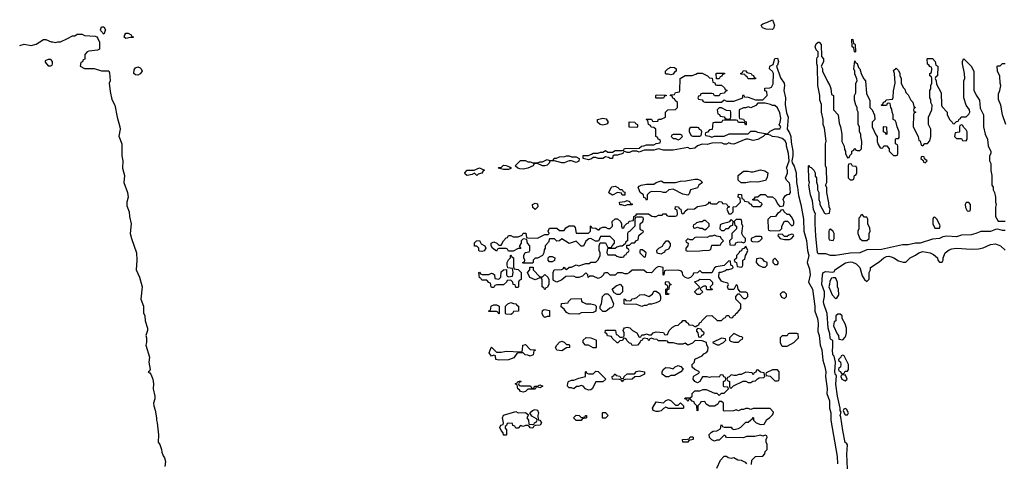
# Model space of a CAD drawing. Header units: inches. Extents: x 2769379 to 2883802, y 684208 to 828654.
# Tile 52 of 256: x 2810574 to 2818704, y 713355 to 717014. Entities that reach past the tile are written whole.
import ezdxf

# ---------------------------------------------------------------- set-up
doc = ezdxf.new("R2010")
doc.units = ezdxf.units.IN
doc.header["$MEASUREMENT"] = 0
doc.layers.add('C8711', color=7, linetype='Continuous')

msp = doc.modelspace()

# ---------------------------------------------------------------- linework, layer by layer
at = {"layer": 'C8711', "color": 2, "elevation": 2}
for points in [[(2816790, 716932.7), (2816736.6, 716936.6), (2816706.3, 716946.3), (2816697.2, 716970), (2816710, 716980.7), (2816750, 716992.4), (2816790, 717014), (2816805.7, 716970), (2816798.3, 716941.7)], [(2811270, 716895.3), (2811243.2, 716923.2), (2811241.2, 716930), (2811250, 716954), (2811270, 716956), (2811283.8, 716930)], [(2811450, 716858), (2811438, 716870), (2811442, 716890), (2811450, 716902), (2811470, 716902), (2811494, 716890), (2811498, 716878), (2811510, 716874), (2811510, 716868), (2811490, 716868)], [(2817470, 716746), (2817466, 716750), (2817462, 716782), (2817448, 716790), (2817446, 716854), (2817452, 716850), (2817458, 716818), (2817470, 716814), (2817472.7, 716807.3), (2817474, 716750)], [(2810830, 716686), (2810810, 716686), (2810784.7, 716675.3), (2810783.6, 716663.6), (2810810, 716634), (2810830, 716634), (2810842, 716638), (2810846, 716650), (2810846, 716670)], [(2811550, 716555.3), (2811530, 716559), (2811515.3, 716570), (2811520.2, 716599.8), (2811530, 716618), (2811550, 716624.7), (2811570, 716618), (2811578, 716610), (2811584.7, 716590), (2811570, 716568.7)], [(2815950, 716558), (2815930, 716566), (2815910, 716566), (2815906, 716570), (2815906, 716590), (2815926, 716610), (2815950, 716622), (2815979.6, 716619.6), (2815994, 716610), (2815994, 716590), (2815979.6, 716580.4), (2815970, 716566)], [(2816350, 716526), (2816327.3, 716527.3), (2816326, 716570), (2816330, 716574), (2816392.7, 716572.7), (2816392.7, 716567.3), (2816378, 716562), (2816372.7, 716547.3), (2816358, 716542)], [(2816590, 716526), (2816582, 716542), (2816566, 716550), (2816562, 716562), (2816530, 716566), (2816526, 716570), (2816542, 716578), (2816550, 716594), (2816570, 716592), (2816578, 716578), (2816614, 716570), (2816618, 716558), (2816632.7, 716552.7), (2816638, 716538), (2816650, 716534), (2816650, 716526)], [(2815830, 716366), (2815826, 716370), (2815826, 716390), (2815830, 716394), (2815912.7, 716392.7), (2815912.7, 716387.3), (2815898, 716382), (2815890, 716366)], [(2816730, 716326), (2816670, 716326), (2816652.7, 716307.3), (2816610, 716286), (2816590, 716295.3), (2816570, 716286), (2816550, 716286), (2816514, 716270), (2816514, 716210), (2816518, 716198), (2816550, 716194), (2816558, 716178), (2816572.7, 716172.7), (2816572.7, 716147.3), (2816567.3, 716147.3), (2816562, 716162), (2816550, 716166), (2816510, 716166), (2816502, 716182), (2816490, 716186), (2816390, 716186), (2816378, 716182), (2816370, 716166), (2816310, 716166), (2816298, 716162), (2816292.7, 716107.3), (2816270, 716106), (2816252.7, 716087.3), (2816238, 716082), (2816234, 716070), (2816238, 716058), (2816270, 716054), (2816290, 716044.7), (2816310, 716054), (2816390, 716054), (2816432.7, 716072.7), (2816590, 716074), (2816610, 716094), (2816650, 716094), (2816665.4, 716085.4), (2816750, 716074), (2816770, 716094), (2816810, 716114), (2816850, 716114), (2816856.4, 716123.6), (2816858, 716130), (2816846, 716150), (2816854.6, 716165.4), (2816859, 716201), (2816850, 716246), (2816830, 716286), (2816810, 716306), (2816790, 716306), (2816774.6, 716314.6)], [(2816370, 716286), (2816350, 716286), (2816334, 716270), (2816338, 716238), (2816352.7, 716232.7), (2816358, 716218), (2816390, 716214), (2816398, 716198), (2816430, 716194), (2816442, 716198), (2816446, 716210), (2816446, 716250), (2816442, 716262), (2816410, 716266)], [(2815390, 716144), (2815366, 716150), (2815346, 716170), (2815346, 716190), (2815390, 716201), (2815415.3, 716195.3), (2815432, 716170), (2815423.6, 716156.4), (2815410, 716148.7)], [(2815670, 716126), (2815607.3, 716127.3), (2815607.3, 716172.7), (2815654, 716170), (2815658, 716158), (2815674, 716150), (2815674, 716130)], [(2816170, 716126), (2816110, 716126), (2816102, 716110), (2816102, 716090), (2816118, 716058), (2816130, 716054), (2816190, 716054), (2816202, 716058), (2816206, 716090), (2816202, 716102), (2816187.3, 716107.3), (2816182, 716122)], [(2817730, 716066), (2817722, 716082), (2817706, 716090), (2817706, 716130), (2817710, 716134), (2817731.6, 716131.6), (2817734, 716070)], [(2818350, 716146), (2818338, 716142), (2818334, 716130), (2818334, 716090), (2818330, 716086), (2818298, 716082), (2818294, 716050), (2818310, 716034), (2818350, 716034), (2818358, 716018), (2818390, 716014), (2818398, 716030), (2818398, 716090), (2818390, 716106), (2818367.3, 716127.3), (2818362, 716142)], [(2816030, 716066), (2815970, 716066), (2815958, 716062), (2815954, 716050), (2815970, 716034), (2815990, 716034), (2816010, 716022), (2816026, 716030), (2816046, 716050), (2816042, 716062)], [(2815130, 715882), (2815170, 715882), (2815194, 715870), (2815190, 715848), (2815170, 715835.3), (2815130, 715849), (2815110, 715849), (2815070, 715834), (2815050, 715834), (2814990, 715849), (2814952.7, 715847.3), (2814944.7, 715830), (2814930, 715815.3), (2814910, 715808), (2814890, 715808), (2814850, 715828), (2814832.7, 715827.3), (2814818, 715822), (2814814, 715810), (2814770, 715788.7), (2814730, 715782), (2814703.1, 715783.1), (2814686, 715790), (2814666, 715810), (2814710, 715854), (2814750, 715852), (2814770, 715842), (2814790, 715842), (2814810, 715834), (2814850, 715834), (2814870, 715842), (2814890, 715842), (2814930, 715862), (2814950, 715854), (2814970, 715854), (2814982, 715858), (2814988.4, 715871.6), (2815007.3, 715872.7), (2815030, 715882), (2815074.6, 715885.4), (2815090, 715892), (2815111.1, 715891.1)], [(2818030, 715886), (2818018, 715882), (2818014, 715870), (2818034, 715854), (2818038, 715838), (2818050, 715834), (2818066, 715850), (2818046, 715866), (2818042, 715882)], [(2814350, 715728), (2814330, 715748), (2814310, 715738), (2814270, 715728.7), (2814256.4, 715736.4), (2814249.2, 715750), (2814270, 715772), (2814327.3, 715772.7), (2814370, 715792), (2814412.7, 715772.7), (2814398, 715762), (2814390, 715748.7), (2814361, 715739)], [(2814570, 715778), (2814526, 715790), (2814530, 715794), (2814550, 715794), (2814570, 715814), (2814591.6, 715811.6), (2814619.6, 715799.6), (2814632.7, 715792.7), (2814630, 715788), (2814610, 715778)], [(2816670, 715675.3), (2816610, 715678), (2816570, 715668), (2816530, 715668), (2816506, 715690), (2816506, 715730), (2816550, 715764.7), (2816590, 715766), (2816610, 715758), (2816630, 715758), (2816690, 715776), (2816727.3, 715767.3), (2816752, 715750), (2816747.1, 715712.9), (2816731, 715689)], [(2817430, 715826), (2817418, 715822), (2817414, 715810), (2817414, 715710), (2817430, 715694), (2817450, 715694), (2817462, 715698), (2817466, 715730), (2817482, 715738), (2817486, 715750), (2817486, 715790), (2817482, 715802), (2817450, 715806), (2817442, 715822)], [(2816090, 715566), (2816050, 715575.3), (2815970, 715615.3), (2815934, 715610), (2815910, 715588), (2815890, 715588), (2815870, 715595.3), (2815790, 715598), (2815774, 715590), (2815754, 715570), (2815754, 715530), (2815750, 715526), (2815742, 715542), (2815727.3, 715547.3), (2815726, 715570), (2815698, 715590), (2815683.1, 715623.1), (2815682, 715630), (2815690, 715642), (2815706, 715650), (2815750, 715658), (2815810, 715658), (2815830, 715671.3), (2815870, 715684.7), (2815891.6, 715671.6), (2815990, 715671.3), (2816030, 715682.8), (2816075.5, 715684.5), (2816150, 715698), (2816170, 715698), (2816194, 715690), (2816212, 715670), (2816182, 715650), (2816170, 715626), (2816114, 715610), (2816102, 715578)], [(2815530, 715614), (2815550, 715614), (2815558, 715598), (2815571.6, 715591.6), (2815570, 715566), (2815550, 715566), (2815542, 715582), (2815510, 715588), (2815470, 715568), (2815442, 715582), (2815438, 715590), (2815458, 715630), (2815464, 715636), (2815490, 715642), (2815514, 715630)], [(2815570, 715478), (2815547.3, 715487.3), (2815530, 715488), (2815526, 715510), (2815570, 715514), (2815590, 715522), (2815610, 715514), (2815618, 715498), (2815630, 715494), (2815630, 715486), (2815590, 715486)], [(2818410, 715506), (2818390, 715506), (2818382, 715490), (2818383.6, 715463.6), (2818398, 715438), (2818410, 715434), (2818422, 715438), (2818426, 715450), (2818426, 715490)], [(2814830, 715448), (2814810, 715466), (2814808, 715490), (2814830, 715502), (2814850, 715494), (2814852, 715470)], [(2816870, 715446), (2816858, 715442), (2816854, 715430), (2816830, 715415.3), (2816814, 715390), (2816772.7, 715387.3), (2816752.7, 715367.3), (2816754, 715290), (2816758, 715278), (2816772.7, 715272.7), (2816850, 715274), (2816867.3, 715292.7), (2816868, 715310), (2816888.4, 715351.6), (2816912.7, 715352.7), (2816950, 715314), (2816962, 715318), (2816966, 715330), (2816966, 715350), (2816950, 715386), (2816930, 715406), (2816910, 715406), (2816886, 715430), (2816882, 715442)], [(2815710, 715386), (2815670, 715386), (2815658, 715382), (2815654, 715370), (2815654, 715310), (2815610, 715266), (2815598, 715262), (2815594, 715250), (2815594, 715190), (2815578, 715182), (2815574, 715166), (2815550, 715146), (2815530, 715146), (2815503.6, 715136.4), (2815490, 715126), (2815430, 715126), (2815423.6, 715116.4), (2815422, 715090), (2815430, 715074), (2815490, 715074), (2815503.6, 715063.6), (2815530, 715054), (2815550, 715054), (2815562, 715058), (2815567.3, 715072.7), (2815582, 715078), (2815590, 715094), (2815602, 715098), (2815606, 715110), (2815602, 715122), (2815586, 715130), (2815586, 715154), (2815610, 715154), (2815627.3, 715172.7), (2815650, 715174), (2815667.3, 715192.7), (2815682, 715198), (2815687.3, 715232.7), (2815707.3, 715252.7), (2815722, 715258), (2815726, 715270), (2815702, 715282), (2815698, 715290), (2815698, 715330), (2815718, 715350), (2815726, 715370), (2815722, 715382)], [(2816236.4, 715356.4), (2816223.6, 715356.4), (2816210, 715346), (2816190, 715346), (2816162, 715338), (2816152.7, 715327.3), (2816138, 715322), (2816134, 715310), (2816138, 715298), (2816150, 715294), (2816170, 715302), (2816190, 715294), (2816210, 715294), (2816230, 715282), (2816246, 715290), (2816266, 715310), (2816266, 715330)], [(2816450, 715366), (2816432.7, 715347.3), (2816419.6, 715340.4), (2816374, 715330), (2816358, 715322), (2816354, 715290), (2816370, 715274), (2816390, 715274), (2816408.4, 715291.6), (2816427.3, 715292.7), (2816447.3, 715312.7), (2816462, 715318), (2816466, 715350)], [(2816530, 715366), (2816490, 715366), (2816474, 715350), (2816478, 715318), (2816494, 715310), (2816491.6, 715288.4), (2816454, 715250), (2816454, 715210), (2816434, 715190), (2816438, 715158), (2816470, 715154), (2816482, 715158), (2816487.3, 715172.7), (2816500.4, 715179.6), (2816530, 715182), (2816550, 715174), (2816562, 715178), (2816566, 715190), (2816566, 715210), (2816547.3, 715227.3), (2816538, 715250), (2816546, 715310), (2816538, 715330), (2816538, 715350)], [(2817530, 715406), (2817518, 715402), (2817512.7, 715387.3), (2817502, 715378), (2817502, 715290), (2817494, 715270), (2817494, 715250), (2817512, 715210), (2817530, 715192), (2817570, 715192), (2817588, 715210), (2817588, 715250), (2817595.3, 715270), (2817594.6, 715294.6), (2817578, 715330), (2817578, 715370), (2817570, 715386), (2817550, 715386)], [(2818130, 715386), (2818118, 715382), (2818114, 715370), (2818114, 715330), (2818130, 715294), (2818170, 715294), (2818174.6, 715314.6), (2818150, 715366)], [(2817270, 715286), (2817258, 715282), (2817254, 715270), (2817254, 715210), (2817258, 715198), (2817290, 715194), (2817298, 715210), (2817298, 715250), (2817290, 715266)], [(2814390, 715102), (2814370, 715106), (2814366, 715110), (2814366, 715130), (2814350, 715146), (2814330, 715146), (2814330, 715174), (2814346, 715190), (2814370, 715192), (2814384.7, 715164.7), (2814414, 715150), (2814422, 715130), (2814410, 715108)], [(2815930, 715186), (2815910, 715186), (2815890, 715166), (2815878, 715142), (2815850, 715128), (2815832, 715110), (2815834, 715090), (2815870, 715082), (2815902, 715098), (2815907.3, 715112.7), (2815935.3, 715124.7), (2815948, 715150), (2815947.3, 715167.3)], [(2816310, 715238), (2816291.6, 715228.4), (2816270, 715228), (2816250, 715218), (2816159.6, 715220.4), (2816145.4, 715214.6), (2816130, 715198), (2816110, 715198), (2816090, 715206), (2816074, 715190), (2816078, 715178), (2816094, 715170), (2816091.6, 715148.4), (2816074, 715130), (2816074, 715110), (2816090, 715104.7), (2816190, 715106.8), (2816211.6, 715111.6), (2816267.3, 715112.7), (2816282, 715118), (2816290, 715154), (2816350, 715154), (2816362, 715158), (2816366, 715170), (2816386, 715190), (2816366, 715210), (2816362, 715222), (2816328.4, 715228.4)], [(2816690, 715226), (2816650, 715226), (2816614, 715210), (2816614, 715190), (2816623.6, 715183.6), (2816670, 715182), (2816686, 715190), (2816706, 715210), (2816702, 715222)], [(2816950, 715246), (2816923.6, 715236.4), (2816910, 715226), (2816890, 715226), (2816870, 715246), (2816838, 715242), (2816834, 715230), (2816854, 715210), (2816890, 715202), (2816930, 715202), (2816946, 715210), (2816966, 715230), (2816962, 715242)], [(2815716.4, 715116.4), (2815703.6, 715116.4), (2815694, 715110), (2815694, 715090), (2815730, 715054), (2815742, 715058), (2815746, 715090)], [(2816570, 715146), (2816552.7, 715127.3), (2816538, 715122), (2816532.7, 715107.3), (2816518, 715102), (2816512.7, 715087.3), (2816494, 715070), (2816492.7, 715047.3), (2816474, 715030), (2816478, 715018), (2816494, 715010), (2816498, 714978), (2816530, 714974), (2816542, 714978), (2816546, 714990), (2816546, 715030), (2816562, 715038), (2816566, 715070), (2816576.4, 715083.6), (2816586, 715110)], [(2814670, 714806), (2814666, 714826), (2814648.9, 714828.9), (2814646, 714850), (2814630, 714866), (2814598, 714862), (2814594, 714850), (2814570, 714828), (2814512.7, 714827.3), (2814498, 714822), (2814490, 714806), (2814470, 714806), (2814466, 714810), (2814462, 714842), (2814447.3, 714847.3), (2814430, 714866), (2814390, 714866), (2814382, 714882), (2814370, 714886), (2814366, 714930), (2814370, 714932), (2814378, 714918), (2814392.7, 714912.7), (2814447.3, 714912.7), (2814470, 714922), (2814479.6, 714919.6), (2814494, 714910), (2814498, 714878), (2814530, 714874), (2814546, 714890), (2814550, 714934), (2814570, 714952), (2814594, 714954), (2814594, 714910), (2814598, 714898), (2814610, 714894), (2814642, 714898), (2814648, 714930), (2814642, 714962), (2814606, 714966), (2814598, 714990), (2814598, 715010), (2814610, 715034), (2814626, 715050), (2814626, 715070), (2814630, 715074), (2814638, 715058), (2814652, 715050), (2814652.7, 714972.7), (2814658, 714958), (2814690, 714954), (2814714, 714930), (2814714, 714870), (2814698, 714862), (2814694, 714850), (2814694, 714810), (2814690, 714806)], [(2814950, 715018), (2814938, 715030), (2814938, 715050), (2814950, 715062), (2814970, 715062), (2814992, 715050), (2814990, 715028), (2814970, 715018)], [(2816690, 715046), (2816658, 715042), (2816654, 715010), (2816674, 714990), (2816710, 714974), (2816730, 714974), (2816746, 714990), (2816746, 715010), (2816722, 715022), (2816710, 715038)], [(2816810, 715046), (2816794, 715030), (2816794, 715010), (2816810, 714994), (2816830, 714994), (2816836.4, 715003.6), (2816836.4, 715016.4)], [(2814870, 714894), (2814890, 714894), (2814910, 714912), (2814934, 714890), (2814942, 714870), (2814942, 714830), (2814930, 714806), (2814918, 714802), (2814910, 714786), (2814902, 714802), (2814888, 714810), (2814887.3, 714867.3), (2814882, 714882), (2814870, 714886), (2814830, 714868), (2814787.3, 714887.3), (2814768, 714930), (2814786, 714950), (2814787.3, 714972.7), (2814812.7, 714972.7), (2814814, 714950)], [(2816250, 714786), (2816246, 714790), (2816246, 714810), (2816236.4, 714816.4), (2816223.6, 714816.4), (2816198, 714802), (2816194, 714790), (2816214, 714770), (2816190, 714748), (2816168.4, 714748.4), (2816150, 714766), (2816149, 714771), (2816170, 714794), (2816182, 714798), (2816186, 714810), (2816147.3, 714852.7), (2816176.4, 714863.6), (2816190, 714874), (2816272, 714872), (2816294, 714850), (2816294, 714830), (2816274, 714810), (2816278, 714798), (2816294, 714790), (2816290, 714786)], [(2817310, 714886), (2817290, 714886), (2817278, 714882), (2817263.6, 714856.4), (2817262, 714830), (2817254, 714810), (2817283.6, 714743.6), (2817310, 714714), (2817322, 714718), (2817336.4, 714743.6), (2817335.3, 714790), (2817328, 714810), (2817327.3, 714847.3), (2817316.4, 714876.4)], [(2815530, 714746), (2815508.4, 714748.4), (2815482, 714762), (2815466, 714790), (2815500.2, 714819.8), (2815532, 714832), (2815551.6, 714811.6), (2815552, 714768)], [(2815710, 714648.7), (2815670, 714666), (2815570, 714668), (2815566, 714670), (2815566, 714710), (2815572.7, 714712.7), (2815578, 714698), (2815610, 714694), (2815622, 714698), (2815627.3, 714712.7), (2815650, 714714), (2815670, 714722), (2815695.3, 714744.7), (2815730, 714746), (2815770, 714731.3), (2815798, 714750), (2815810, 714774), (2815830, 714774), (2815856, 714756), (2815864.7, 714730), (2815864.7, 714710), (2815862, 714698), (2815854, 714690), (2815830, 714678), (2815790, 714668), (2815770, 714668), (2815750, 714655.3), (2815730, 714655.3)], [(2815910, 714746), (2815908, 714750), (2815908.4, 714791.6), (2815922, 714798), (2815926, 714810), (2815922, 714822), (2815906, 714830), (2815906, 714850), (2815910, 714854), (2815932.7, 714852.7), (2815938, 714838), (2815954, 714830), (2815938, 714822), (2815934, 714790), (2815918, 714782), (2815914, 714770), (2815918, 714758), (2815932.7, 714752.7), (2815930, 714746)], [(2815190, 714586), (2815110, 714588), (2815090, 714598), (2815070, 714626), (2815046, 714646), (2815047.3, 714672.7), (2815102, 714678), (2815106, 714690), (2815128.4, 714711.6), (2815210, 714714), (2815212.7, 714692.7), (2815223.6, 714683.6), (2815251.6, 714671.6), (2815291, 714671), (2815322, 714662), (2815334, 714650), (2815332, 714610), (2815310, 714598), (2815210, 714595.3)], [(2815390, 714608), (2815366, 714630), (2815366, 714650), (2815378, 714670), (2815386, 714730), (2815407.3, 714752.7), (2815430, 714754), (2815452, 714732), (2815478, 714670), (2815471.6, 714648.4), (2815462, 714638), (2815446.4, 714633.6), (2815425.4, 714614.6), (2815410, 714608)], [(2816890, 714766), (2816870, 714766), (2816854, 714750), (2816865.4, 714725.4), (2816890, 714714), (2816906, 714730), (2816906, 714750)], [(2814530, 714586), (2814522, 714602), (2814510, 714606), (2814447.3, 714607.3), (2814447.3, 714612.7), (2814462, 714618), (2814466, 714650), (2814470, 714654), (2814490, 714662), (2814510, 714662), (2814534, 714650), (2814534, 714590)], [(2814630, 714582), (2814590, 714586), (2814586, 714590), (2814586, 714650), (2814606, 714670), (2814630, 714682), (2814652.7, 714672.7), (2814671.6, 714671.6), (2814678, 714658), (2814694, 714650), (2814694, 714610), (2814652.7, 714607.3), (2814642, 714590)], [(2814910, 714558), (2814903.1, 714563.1), (2814888.4, 714588.4), (2814890, 714614), (2814898, 714622), (2814910, 714624.7), (2814950, 714614), (2814950, 714566), (2814930, 714566)], [(2817350, 714586), (2817330, 714586), (2817314, 714570), (2817314, 714530), (2817298, 714522), (2817294, 714490), (2817323.6, 714423.6), (2817334, 714410), (2817338, 714378), (2817370, 714374), (2817390, 714394), (2817394.6, 714405.4), (2817402, 714430), (2817402, 714470), (2817390, 714506), (2817366, 714550), (2817366, 714570)], [(2816170, 714466), (2816163.6, 714456.4), (2816163.6, 714443.6), (2816174, 714430), (2816178, 714398), (2816190, 714394), (2816202, 714398), (2816207.3, 714412.7), (2816222, 714418), (2816226, 714430), (2816207.3, 714447.3), (2816202, 714462)], [(2815330, 714306), (2815310, 714308), (2815270, 714328.7), (2815246, 714330), (2815226, 714350), (2815228, 714370), (2815251.6, 714391.6), (2815291.1, 714391.1), (2815330, 714374), (2815334, 714370), (2815334, 714310)], [(2816370, 714386), (2816294, 714350), (2816332.7, 714332.7), (2816350, 714332), (2816370, 714342), (2816386, 714350), (2816406, 714370), (2816402, 714382)], [(2816470, 714426), (2816434, 714390), (2816434, 714370), (2816443.6, 714363.6), (2816470, 714354), (2816510, 714354), (2816527.3, 714372.7), (2816542, 714378), (2816546, 714390), (2816538, 714398), (2816520.4, 714400.4)], [(2816990, 714426), (2816930, 714426), (2816918, 714422), (2816910, 714406), (2816870, 714406), (2816854, 714390), (2816854, 714350), (2816865.4, 714325.4), (2816870, 714322), (2816910, 714322), (2816966, 714350), (2817006, 714390), (2817002, 714422)], [(2814790, 714238), (2814770, 714248), (2814748.4, 714248.4), (2814730, 714266), (2814690, 714266), (2814678, 714262), (2814655.3, 714224.7), (2814610, 714208), (2814530, 714206), (2814506, 714210), (2814502, 714242), (2814490, 714246), (2814470, 714238), (2814450, 714266), (2814466, 714310), (2814470, 714314), (2814511.6, 714271.6), (2814550, 714271.3), (2814590, 714281), (2814710, 714274), (2814722, 714278), (2814726, 714290), (2814728, 714330), (2814750, 714334), (2814790, 714294), (2814831.6, 714291.6), (2814830, 714286), (2814818, 714282), (2814814, 714250)], [(2815090, 714334), (2815110, 714334), (2815114, 714330), (2815114, 714310), (2815090, 714308), (2815050, 714282), (2815008, 714288), (2814998, 714310), (2815008, 714330), (2815030, 714354), (2815050, 714362), (2815070, 714354)], [(2817370, 714246), (2817358, 714242), (2817354, 714230), (2817334, 714210), (2817338, 714198), (2817351.6, 714191.6), (2817354, 714170), (2817352.7, 714147.3), (2817338, 714142), (2817334, 714130), (2817338, 714118), (2817352.7, 714112.7), (2817358, 714098), (2817370, 714094), (2817382, 714098), (2817390, 714114), (2817410, 714114), (2817418, 714130), (2817418, 714170), (2817382, 714242)], [(2815930, 714068), (2815908.4, 714068.4), (2815878, 714090), (2815878, 714110), (2815888, 714130), (2815900.2, 714139.8), (2815910, 714144.7), (2815943.6, 714143.6), (2815970, 714134), (2815986, 714150), (2816010, 714162), (2816032.7, 714152.7), (2816052, 714132), (2816034, 714110), (2815979.6, 714080.4), (2815950, 714078)], [(2816670, 714126), (2816658, 714122), (2816652.7, 714107.3), (2816638, 714102), (2816630, 714086), (2816622, 714102), (2816570, 714108), (2816531.6, 714088.4), (2816512.7, 714087.3), (2816490, 714078), (2816470, 714078), (2816450, 714086), (2816432.7, 714067.3), (2816418, 714062), (2816414, 714050), (2816418, 714038), (2816434, 714030), (2816434, 713990), (2816438, 713978), (2816450, 713974), (2816467.3, 713992.7), (2816548.4, 714031.6), (2816570, 714032), (2816590, 714022), (2816610, 714022), (2816628.4, 714031.6), (2816650, 714034), (2816667.3, 714052.7), (2816680.4, 714059.6), (2816718, 714062), (2816726, 714070), (2816722, 714102), (2816690, 714106)], [(2816830, 714126), (2816790, 714126), (2816738, 714102), (2816734, 714090), (2816738, 714078), (2816770, 714074), (2816810, 714034), (2816830, 714034), (2816842, 714038), (2816846, 714050), (2816846, 714110)], [(2815390, 714026), (2815330, 714028), (2815302, 713970), (2815290, 713962), (2815270, 713958), (2815246, 713970), (2815226, 713990), (2815210, 713995.3), (2815187.3, 713987.3), (2815172.7, 713987.3), (2815150, 713968), (2815130, 713978), (2815110, 713978), (2815098, 713990), (2815100.4, 714019.6), (2815106, 714030), (2815130, 714042), (2815150, 714042), (2815190, 714058), (2815246, 714070), (2815246, 714110), (2815250, 714114), (2815258, 714098), (2815270, 714094), (2815310, 714094), (2815330, 714114), (2815350, 714112), (2815414, 714050)], [(2815550, 714026), (2815542, 714042), (2815527.3, 714047.3), (2815468.4, 714048.4), (2815466, 714070), (2815482, 714078), (2815486, 714090), (2815491.1, 714091.1), (2815498, 714078), (2815530, 714074), (2815538, 714058), (2815550, 714054), (2815562, 714058), (2815566, 714070), (2815590, 714094), (2815650, 714094), (2815668.4, 714111.6), (2815690, 714118), (2815732, 714110), (2815734, 714090), (2815694, 714070), (2815652.7, 714067.3), (2815630, 714048), (2815572.7, 714047.3), (2815558, 714042)], [(2817390, 714086), (2817358, 714082), (2817354, 714070), (2817362, 714050), (2817390, 714034), (2817406, 714050), (2817396.4, 714076.4)], [(2814810, 713974), (2814822, 713978), (2814826, 713990), (2814850, 713992), (2814870, 714002), (2814894, 713990), (2814870, 713978), (2814850, 713986), (2814838, 713982), (2814830, 713966), (2814770, 713966), (2814750, 713948), (2814730, 713942), (2814710, 713946), (2814702, 713962), (2814686, 713970), (2814682, 714002), (2814666, 714010), (2814682, 714018), (2814686, 714030), (2814710, 714034), (2814712.7, 714027.3), (2814698, 714022), (2814694, 714010), (2814698, 713998), (2814710, 713994), (2814787.3, 713992.7), (2814794, 713990), (2814798, 713978)], [(2815990, 713834), (2816010, 713834), (2816030, 713854), (2816054, 713830), (2816054, 713810), (2816050, 713806), (2815930, 713808), (2815910, 713818), (2815890, 713808), (2815870, 713788.7), (2815850, 713782), (2815830, 713782), (2815806, 713790), (2815798, 713810), (2815830, 713862), (2815890, 713854), (2815910, 713874), (2815930, 713882), (2815954, 713870)], [(2814810, 713646), (2814788.4, 713648.4), (2814782, 713662), (2814770, 713666), (2814750, 713666), (2814730, 713658), (2814710, 713666), (2814690, 713646), (2814670, 713646), (2814662, 713662), (2814647.3, 713667.3), (2814642, 713682), (2814610, 713686), (2814598, 713682), (2814592.7, 713667.3), (2814582, 713658), (2814583.6, 713643.6), (2814594, 713630), (2814594, 713590), (2814590, 713586), (2814570, 713586), (2814567.3, 713607.3), (2814550, 713626), (2814538, 713650), (2814546, 713670), (2814566, 713674), (2814568, 713690), (2814562, 713730), (2814570, 713751.3), (2814670, 713782), (2814690, 713772), (2814750, 713774), (2814774, 713754), (2814762, 713730), (2814774, 713710), (2814778, 713678), (2814810, 713674), (2814822, 713678), (2814826, 713690), (2814842, 713698), (2814846, 713710), (2814842, 713722), (2814803.1, 713743.1), (2814786, 713770), (2814808.9, 713791.1), (2814830, 713798), (2814850, 713794), (2814858, 713770), (2814852, 713750), (2814854, 713714), (2814870, 713712), (2814882, 713690), (2814871, 713669), (2814832.7, 713667.3), (2814818, 713662)], [(2817390, 713806), (2817378, 713802), (2817374, 713790), (2817383.6, 713763.6), (2817390, 713754), (2817410, 713754), (2817418, 713770), (2817402, 713802)], [(2815210, 713734), (2815242, 713738), (2815246, 713750), (2815254, 713750), (2815254, 713730), (2815250, 713726), (2815218, 713722), (2815210, 713708.7), (2815168.4, 713708.4), (2815146, 713730), (2815170, 713752), (2815194, 713750)], [(2815390, 713726), (2815386, 713730), (2815386, 713770), (2815390, 713774), (2815410, 713774), (2815434, 713750), (2815410, 713726)], [(2816090, 713528), (2816048.7, 713528.7), (2816046, 713550), (2816087.3, 713552.7), (2816102, 713558), (2816110, 713572), (2816130, 713574), (2816134, 713570), (2816134, 713550), (2816098, 713542)]]:
    msp.add_lwpolyline(points, close=True, dxfattribs=at)
for points in [[(2810574.2, 716802), (2810610, 716811), (2810670, 716801), (2810710, 716812), (2810770, 716852), (2810791.1, 716851.1), (2810832.7, 716832.7), (2810847.3, 716832.7), (2810870, 716824.7), (2810890, 716832), (2810910, 716832), (2810970, 716858), (2811010, 716882), (2811030, 716882), (2811050, 716894), (2811090, 716894), (2811110, 716884.7), (2811196.9, 716876.9), (2811210, 716872), (2811219.8, 716859.8), (2811234, 716830), (2811232, 716770), (2811216.9, 716763.1), (2811145.4, 716754.6), (2811131.6, 716748.4), (2811112.7, 716727.3), (2811111.6, 716688.4), (2811098, 716682), (2811092.7, 716667.3), (2811078, 716662), (2811074, 716630), (2811110, 716612), (2811188.9, 716611.1), (2811250, 716592), (2811310, 716592), (2811316.3, 716576.3), (2811320.7, 716510), (2811314, 716490), (2811322, 716422), (2811336.3, 716356.3), (2811360.5, 716310), (2811378.7, 716210), (2811401.7, 716130), (2811403.1, 716110), (2811394, 716054), (2811417.4, 715990), (2811418, 715890), (2811426, 715850), (2811423, 715790), (2811439.5, 715730), (2811434.9, 715670), (2811465.7, 715590), (2811468.8, 715550), (2811459.6, 715510), (2811458.7, 715478.7), (2811478.4, 715430), (2811481.6, 715390), (2811495.8, 715330), (2811487.3, 715250), (2811496.4, 715210), (2811538, 715090), (2811541.3, 715030), (2811535.5, 714950), (2811563.7, 714890), (2811584.6, 714810), (2811575.5, 714710), (2811596, 714650), (2811597.3, 714597.3), (2811608, 714570), (2811610.3, 714530), (2811628.5, 714470), (2811628.2, 714450), (2811616.4, 714410), (2811622, 714390), (2811622, 714350), (2811615.5, 714330), (2811646.4, 714230), (2811640.3, 714190), (2811650.5, 714129.5), (2811644.7, 714115.3), (2811634, 714110), (2811642, 714102), (2811650, 714102), (2811658, 714090), (2811673.7, 714050), (2811679.3, 714010), (2811675.5, 713970), (2811690.3, 713910), (2811690, 713888), (2811678.8, 713850), (2811681, 713830), (2811693.8, 713793.8), (2811704.9, 713730), (2811704, 713710), (2811710.5, 713690), (2811720.4, 713590), (2811717.3, 713530), (2811730, 713511), (2811744, 713470), (2811746.8, 713446.8), (2811757.6, 713417.6), (2811770, 713401), (2811777, 713370), (2811772.8, 713327.2)], [(2818710, 715276.3), (2818690, 715276.3), (2818650, 715285.6), (2818630, 715283.6), (2818590, 715266), (2818510, 715267.6), (2818470, 715249.6), (2818430, 715240.5), (2818350, 715236.2), (2818310, 715223), (2818230, 715229.6), (2818197, 715223), (2818170, 715209.7), (2818110, 715204.7), (2818010, 715169.6), (2817970, 715169.6), (2817910, 715156.3), (2817863.6, 715156.4), (2817690, 715117.6), (2817570, 715115.6), (2817510, 715091.5), (2817430, 715087.6), (2817310, 715069.6), (2817270, 715068), (2817230, 715082), (2817170, 715083.6), (2817162, 715090), (2817147, 715230), (2817142, 715330), (2817142, 715398), (2817146, 715410), (2817127.2, 715447.2), (2817120.4, 715520.4), (2817103.7, 715570), (2817089.6, 715650), (2817095.3, 715670), (2817089.5, 715690.5), (2817086, 715810), (2817090, 715814), (2817098, 715798), (2817110, 715794), (2817130, 715774), (2817142, 715750), (2817143.6, 715723.6), (2817152, 715710), (2817152.7, 715672.7), (2817162, 715650), (2817162, 715610), (2817172, 715590), (2817172, 715530), (2817182, 715510), (2817182, 715490), (2817218, 715418), (2817230, 715414), (2817262, 715418), (2817266, 715450), (2817258, 715470), (2817256.4, 715503.6), (2817238, 715590), (2817238, 715630), (2817228, 715650), (2817238, 715670), (2817235.3, 715790), (2817228, 715810), (2817228.7, 715990), (2817233.2, 716013.2), (2817218, 716118), (2817208.7, 716150), (2817208.7, 716190), (2817195.3, 716250), (2817193.6, 716313.6), (2817182, 716350), (2817182, 716390), (2817164, 716470), (2817162, 716630), (2817155.3, 716650), (2817155.3, 716690), (2817158, 716702), (2817166, 716710), (2817166, 716750), (2817150, 716766), (2817142, 716790), (2817150, 716814), (2817166, 716830), (2817174, 716830), (2817191.3, 716810), (2817194, 716710), (2817211.3, 716690), (2817210, 716666), (2817192, 716630), (2817202, 716610), (2817202, 716590), (2817243.5, 716503.5), (2817264.7, 716470), (2817272.7, 716447.3), (2817278, 716398), (2817294, 716390), (2817294, 716270), (2817332, 716230), (2817339.6, 716159.6), (2817351.1, 716131.1), (2817362, 716070), (2817362, 716010), (2817382, 715970), (2817383.6, 715943.6), (2817394, 715930), (2817394, 715910), (2817410, 715874), (2817422, 715878), (2817427.3, 715892.7), (2817446, 715910), (2817446, 715930), (2817462, 715938), (2817467.3, 715952.7), (2817472.7, 715952.7), (2817478, 715938), (2817490, 715934), (2817510, 715934), (2817526, 715950), (2817528, 716010), (2817518, 716050), (2817518, 716070), (2817508, 716090), (2817508, 716130), (2817498, 716150), (2817498, 716250), (2817488.4, 716268.4), (2817488, 716290), (2817478, 716310), (2817468, 716350), (2817468, 716390), (2817478, 716410), (2817478, 716490), (2817488, 716510), (2817487.3, 716527.3), (2817468.9, 716568.9), (2817468.7, 716590), (2817462, 716610), (2817470, 716674), (2817478, 716658), (2817490, 716654), (2817501, 716621), (2817511, 716610), (2817522, 716570), (2817542, 716530), (2817558, 716510), (2817566.4, 716406.4), (2817592.7, 716347.3), (2817594, 716290), (2817614, 716270), (2817632.7, 716227.3), (2817634, 716190), (2817614, 716170), (2817614, 716130), (2817643.6, 716063.6), (2817654, 716050), (2817654, 716010), (2817663.6, 715983.6), (2817678, 715958), (2817690, 715954), (2817702, 715958), (2817710, 715974), (2817732.7, 715972.7), (2817754, 715950), (2817754, 715930), (2817790, 715894), (2817810, 715894), (2817822, 715898), (2817826, 715910), (2817826, 715970), (2817822, 715982), (2817806, 715990), (2817806, 716030), (2817810, 716034), (2817830, 716034), (2817836.4, 716043.6), (2817835.3, 716090), (2817818, 716130), (2817810, 716166), (2817802, 716182), (2817786, 716190), (2817786, 716230), (2817778, 716250), (2817776.4, 716276.4), (2817766, 716290), (2817762, 716322), (2817750, 716326), (2817738, 716322), (2817730, 716306), (2817690, 716306), (2817688, 716310), (2817702, 716318), (2817707.3, 716332.7), (2817722, 716338), (2817727.3, 716352.7), (2817782, 716358), (2817787.3, 716372.7), (2817788.4, 716428.4), (2817802, 716490), (2817798, 716570), (2817790, 716594), (2817810, 716614), (2817830, 716594), (2817842, 716570), (2817842, 716550), (2817851.1, 716531.1), (2817852, 716490), (2817870, 716454), (2817882, 716442), (2817890, 716414), (2817910, 716394), (2817931.6, 716351.6), (2817950, 716334), (2817958, 716298), (2817972, 716290), (2817958, 716282), (2817954, 716270), (2817958, 716258), (2817974, 716250), (2817958, 716242), (2817954, 716230), (2817952, 716130), (2817991.6, 716051.6), (2817998, 716018), (2818010, 716014), (2818018, 715978), (2818030, 715974), (2818048.4, 715991.6), (2818070, 715994), (2818090, 716014), (2818098, 716050), (2818098, 716110), (2818078, 716150), (2818078, 716210), (2818106, 716270), (2818108, 716310), (2818098, 716330), (2818096.4, 716356.4), (2818088, 716370), (2818088, 716430), (2818096.4, 716443.6), (2818098, 716470), (2818106, 716490), (2818106, 716530), (2818102, 716542), (2818088, 716550), (2818088, 716570), (2818102, 716578), (2818106, 716610), (2818102, 716622), (2818088, 716628), (2818082, 716642), (2818070, 716646), (2818066, 716690), (2818070, 716694), (2818110, 716694), (2818134, 716670), (2818138, 716638), (2818154, 716630), (2818152, 716550), (2818138, 716542), (2818134, 716530), (2818142, 716510), (2818143.6, 716483.6), (2818182, 716410), (2818184.7, 716310), (2818190, 716294), (2818231.6, 716251.6), (2818232.7, 716232.7), (2818252, 716190), (2818274, 716170), (2818278, 716158), (2818290, 716154), (2818310, 716174), (2818322, 716178), (2818330, 716194), (2818342, 716198), (2818347.3, 716212.7), (2818390, 716214), (2818410, 716234), (2818418, 716250), (2818415.3, 716270), (2818389, 716309), (2818368.7, 716370), (2818368.7, 716510), (2818378, 716530), (2818375.3, 716570), (2818358, 716650), (2818358, 716670), (2818366, 716690), (2818371.1, 716691.1), (2818430, 716632), (2818452, 716590), (2818451.6, 716431.6), (2818471.1, 716391.1), (2818498, 716350), (2818505.4, 716285.4), (2818532, 716230), (2818532, 716130), (2818544.7, 716070), (2818564.7, 716030), (2818572, 715972), (2818592, 715930), (2818592, 715910), (2818582, 715890), (2818582, 715850), (2818591.6, 715828.4), (2818592, 715770), (2818602, 715730), (2818602, 715650), (2818611.6, 715631.6), (2818612, 715610), (2818622, 715590), (2818632, 715550), (2818632, 715510), (2818638, 715490), (2818631.6, 715468.4), (2818632, 715390), (2818652.7, 715352.7), (2818710, 715352)], [(2816615.3, 713344.7), (2816620.4, 713379.6), (2816648.4, 713411.6), (2816710, 713414), (2816727.3, 713432.7), (2816728.4, 713451.6), (2816746, 713470), (2816746, 713510), (2816738, 713530), (2816738, 713550), (2816746, 713570), (2816742, 713582), (2816730, 713586), (2816710, 713578), (2816690, 713588), (2816643.6, 713576.4), (2816576.4, 713576.4), (2816550, 713566), (2816410, 713568), (2816402, 713582), (2816390, 713586), (2816350, 713546), (2816330, 713546), (2816310, 713538), (2816290, 713548), (2816268.9, 713568.9), (2816268, 713592), (2816287.3, 713612.7), (2816300.4, 713619.6), (2816330, 713622), (2816362, 713638), (2816366, 713670), (2816370, 713674), (2816378, 713658), (2816390, 713654), (2816450, 713654), (2816458, 713638), (2816470, 713634), (2816510, 713642), (2816528.4, 713651.6), (2816570, 713694), (2816590, 713694), (2816610, 713714), (2816622, 713718), (2816630, 713734), (2816634, 713730), (2816634, 713710), (2816654, 713690), (2816690, 713674), (2816722, 713678), (2816743.1, 713716.9), (2816766, 713730), (2816790, 713754), (2816796.4, 713763.6), (2816798, 713778), (2816770, 713806), (2816630, 713806), (2816610, 713798), (2816590, 713806), (2816570, 713806), (2816550, 713798), (2816530, 713798), (2816510, 713788), (2816490, 713795.3), (2816467.3, 713787.3), (2816390, 713786), (2816386, 713790), (2816386, 713850), (2816370, 713866), (2816350, 713866), (2816338, 713842), (2816310, 713826), (2816270, 713826), (2816243.1, 713843.1), (2816230, 713866), (2816198, 713862), (2816192.7, 713847.3), (2816174, 713830), (2816174, 713790), (2816168, 713788), (2816166, 713830), (2816147.3, 713847.3), (2816142, 713862), (2816127.3, 713867.3), (2816110, 713886), (2816098, 713882), (2816090, 713866), (2816082, 713882), (2816067.3, 713887.3), (2816070, 713894), (2816110, 713894), (2816126, 713910), (2816126, 713930), (2816150, 713952), (2816190, 713952), (2816216.4, 713963.6), (2816243.6, 713963.6), (2816310, 713934), (2816330, 713934), (2816350, 713914), (2816370, 713934), (2816390, 713934), (2816426, 713970), (2816422, 713982), (2816390, 713986), (2816386, 713990), (2816386, 714030), (2816402, 714038), (2816406, 714050), (2816402, 714062), (2816387.3, 714067.3), (2816382, 714082), (2816370, 714086), (2816358, 714082), (2816350, 714066), (2816290, 714068), (2816270, 714062), (2816250, 714068.7), (2816212.7, 714067.3), (2816191.1, 714028.9), (2816170, 714019), (2816148, 714030), (2816135.3, 714050), (2816138, 714070), (2816143.1, 714076.9), (2816182, 714098), (2816186, 714110), (2816148.4, 714128.4), (2816127.3, 714147.3), (2816126, 714170), (2816146, 714190), (2816150, 714214), (2816210, 714242), (2816223.1, 714256.9), (2816246, 714270), (2816256.4, 714283.6), (2816258, 714310), (2816248.4, 714328.4), (2816246, 714350), (2816210, 714366), (2816152.7, 714367.3), (2816130, 714346), (2816090, 714328), (2816070, 714346), (2816050, 714338), (2816010, 714338), (2815970, 714348), (2815930, 714348), (2815922, 714362), (2815910, 714366), (2815850, 714366), (2815836.4, 714376.4), (2815810, 714378), (2815790, 714386), (2815778, 714382), (2815770, 714366), (2815762, 714382), (2815730, 714386), (2815718, 714382), (2815714, 714370), (2815698, 714362), (2815694, 714350), (2815674, 714330), (2815630, 714326), (2815622, 714342), (2815610, 714346), (2815587.3, 714367.3), (2815582, 714382), (2815570, 714386), (2815558, 714382), (2815552.7, 714367.3), (2815530, 714366), (2815511.6, 714348.4), (2815508.4, 714348.4), (2815467.3, 714387.3), (2815462, 714402), (2815427.3, 714407.3), (2815422, 714422), (2815408, 714430), (2815410, 714454), (2815490, 714454), (2815494, 714450), (2815498, 714418), (2815510, 714414), (2815530, 714394), (2815550, 714394), (2815562, 714398), (2815566, 714410), (2815566, 714430), (2815558, 714450), (2815560.4, 714459.6), (2815568, 714472), (2815590, 714478), (2815611.6, 714471.6), (2815634, 714450), (2815671.1, 714431.1), (2815690, 714394), (2815702, 714398), (2815710, 714414), (2815730, 714414), (2815750, 714422), (2815770, 714414), (2815790, 714414), (2815806, 714430), (2815830, 714438), (2815890, 714434), (2815898, 714418), (2815910, 714414), (2815922, 714418), (2815938, 714450), (2815963.1, 714476.9), (2815988.4, 714491.6), (2816010, 714494), (2816030, 714514), (2816042, 714518), (2816050, 714534), (2816070, 714534), (2816078, 714518), (2816094, 714510), (2816098, 714498), (2816130, 714494), (2816150, 714482), (2816158, 714482), (2816167.3, 714492.7), (2816182, 714498), (2816187.3, 714512.7), (2816202, 714518), (2816206, 714530), (2816248.4, 714571.6), (2816290, 714574), (2816332.7, 714532.7), (2816370, 714534), (2816387.3, 714552.7), (2816402, 714558), (2816410, 714574), (2816430, 714574), (2816438, 714558), (2816450, 714554), (2816462, 714558), (2816467.3, 714572.7), (2816482, 714578), (2816486, 714590), (2816500.4, 714599.6), (2816527.3, 714632.7), (2816527.3, 714667.3), (2816488.4, 714708.4), (2816488.4, 714731.6), (2816507.3, 714752.7), (2816514, 714754), (2816550, 714714), (2816570, 714714), (2816586, 714730), (2816586, 714750), (2816582, 714762), (2816570, 714766), (2816526, 714766), (2816506, 714790), (2816502, 714822), (2816490, 714826), (2816472, 714788), (2816427.3, 714787.3), (2816418, 714810), (2816426, 714830), (2816422, 714842), (2816388.4, 714848.4), (2816370, 714858), (2816346, 714890), (2816348.4, 714931.6), (2816367.3, 714932.7), (2816396.4, 714943.6), (2816410, 714954), (2816430, 714954), (2816458, 714962), (2816466, 714970), (2816462, 714982), (2816446, 714990), (2816442, 715022), (2816430, 715026), (2816390, 714986), (2816323.6, 714976.4), (2816310, 714966), (2816290, 714926), (2816210, 714926), (2816190, 714946), (2816170, 714926), (2816138, 714922), (2816132.7, 714907.3), (2816112.7, 714887.3), (2816090, 714878), (2816066, 714890), (2816050, 714906), (2816048, 714930), (2816039, 714939), (2816010, 714948.7), (2815910, 714946), (2815898, 714942), (2815894, 714910), (2815890, 714906), (2815886, 714910), (2815886, 714970), (2815850, 714978), (2815830, 714968), (2815790, 714926), (2815750, 714928), (2815727.3, 714947.3), (2815710, 714948), (2815630, 714948), (2815610, 714928), (2815590, 714918), (2815570, 714918), (2815550, 714926), (2815510, 714926), (2815490, 714906), (2815450, 714906), (2815430, 714926), (2815410, 714926), (2815398, 714922), (2815394, 714910), (2815374, 714890), (2815350, 714878), (2815310, 714898), (2815282, 714898), (2815268.4, 714888.4), (2815266, 714910), (2815250, 714926), (2815222, 714898), (2815190, 714888), (2815168.9, 714888.9), (2815150, 714898), (2815083.6, 714896.4), (2815051.6, 714868.4), (2815010, 714848.7), (2814982, 714862), (2814978, 714870), (2814978, 714930), (2814986, 714950), (2815047.3, 714952.7), (2815062, 714958), (2815070, 714974), (2815078, 714958), (2815090, 714954), (2815110, 714974), (2815130, 714974), (2815168.4, 714991.6), (2815190, 714984.7), (2815250, 715002), (2815276.4, 715003.6), (2815290, 715014), (2815330, 715014), (2815350, 715034), (2815368, 715070), (2815368, 715090), (2815358, 715110), (2815358, 715150), (2815366, 715174), (2815410, 715174), (2815430, 715134), (2815450, 715134), (2815462, 715138), (2815466, 715150), (2815486, 715170), (2815486, 715190), (2815450, 715226), (2815370, 715226), (2815354, 715186), (2815328.4, 715188.4), (2815290, 715208), (2815272.7, 715207.3), (2815250, 715186), (2815230, 715146), (2815210, 715146), (2815170, 715186), (2815110, 715168), (2815050, 715206), (2815031.3, 715188.7), (2815010, 715186), (2814990, 715206), (2814950, 715206), (2814939.8, 715180.2), (2814912, 715150), (2814914, 715130), (2814903.6, 715116.4), (2814902, 715090), (2814891.3, 715068.7), (2814850, 715048), (2814830, 715046), (2814814, 715030), (2814814, 715010), (2814810, 715006), (2814730, 715006), (2814726, 715010), (2814742, 715018), (2814746, 715030), (2814738, 715050), (2814738, 715070), (2814747.3, 715092.7), (2814782, 715098), (2814786, 715110), (2814786, 715150), (2814766, 715170), (2814762, 715202), (2814730, 715206), (2814714, 715190), (2814714, 715170), (2814702, 715150), (2814702, 715142), (2814712.7, 715127.3), (2814690, 715126), (2814650, 715106), (2814610, 715106), (2814602, 715122), (2814590, 715126), (2814530, 715126), (2814518, 715122), (2814510, 715106), (2814478, 715130), (2814468, 715150), (2814468, 715172), (2814490, 715182), (2814514, 715170), (2814530, 715154), (2814550, 715154), (2814568, 715190), (2814590, 715214), (2814602, 715218), (2814610, 715234), (2814630, 715234), (2814650, 715222), (2814690, 715222), (2814722, 715238), (2814730, 715254), (2814752.7, 715252.7), (2814758, 715218), (2814770, 715214), (2814850, 715212), (2814910, 715242), (2814938, 715242), (2814946, 715250), (2814938, 715270), (2814950, 715294), (2815010, 715294), (2815030, 715274), (2815070, 715274), (2815083.1, 715296.9), (2815110, 715314), (2815150, 715314), (2815159.6, 715299.6), (2815170, 715254), (2815270, 715254), (2815286, 715270), (2815286, 715310), (2815290, 715314), (2815298, 715298), (2815330, 715294), (2815350, 715282), (2815358, 715282), (2815370, 715294), (2815390, 715302), (2815410, 715302), (2815430, 715292), (2815450, 715292), (2815468, 715310), (2815466, 715350), (2815490, 715372), (2815511.3, 715371.3), (2815534, 715350), (2815542, 715330), (2815542, 715310), (2815550, 715294), (2815562, 715298), (2815567.3, 715312.7), (2815587.3, 715332.7), (2815602, 715338), (2815607.3, 715352.7), (2815642, 715358), (2815646, 715390), (2815662, 715398), (2815670, 715414), (2815767.3, 715412.7), (2815792.7, 715392.7), (2815810, 715392), (2815830, 715392), (2815850, 715402), (2815878, 715402), (2815888.4, 715411.6), (2815910, 715414), (2815918, 715398), (2815930, 715394), (2815990, 715394), (2816002, 715398), (2816006, 715410), (2816002, 715442), (2815986, 715450), (2815990, 715472), (2816014, 715470), (2816018, 715458), (2816034, 715450), (2816038, 715418), (2816050, 715414), (2816062, 715418), (2816067.3, 715432.7), (2816088.4, 715451.6), (2816147.3, 715452.7), (2816170, 715474), (2816236.4, 715483.6), (2816262, 715498), (2816270, 715512), (2816278, 715498), (2816290, 715494), (2816330, 715494), (2816350, 715514), (2816371.6, 715511.6), (2816378, 715498), (2816410, 715494), (2816418, 715478), (2816434, 715470), (2816418, 715462), (2816414, 715450), (2816430, 715414), (2816450, 715414), (2816466, 715430), (2816466, 715470), (2816490, 715474), (2816526, 715510), (2816522, 715542), (2816506, 715550), (2816510, 715574), (2816532.7, 715572.7), (2816538, 715538), (2816550, 715534), (2816558, 715518), (2816592.7, 715512.7), (2816598, 715498), (2816612.7, 715492.7), (2816618, 715478), (2816630, 715474), (2816690, 715474), (2816706, 715490), (2816702, 715502), (2816687.3, 715507.3), (2816670, 715526), (2816630, 715526), (2816626, 715530), (2816642, 715538), (2816650, 715554), (2816670, 715554), (2816690, 715572), (2816730, 715572), (2816750, 715554), (2816790, 715552), (2816814, 715530), (2816830, 715494), (2816850, 715474), (2816882, 715478), (2816886, 715510), (2816878, 715530), (2816880.4, 715539.6), (2816896.4, 715563.6), (2816910, 715572), (2816930, 715574), (2816938, 715590), (2816934, 715654), (2816930, 715666), (2816906, 715690), (2816898, 715710), (2816912.9, 715747.1), (2816913.6, 715773.6), (2816906, 715790), (2816928.7, 715850), (2816922.7, 715910), (2816906.6, 715970), (2816906, 715990), (2816895.1, 716015.1), (2816870, 716033.2), (2816836, 716044), (2816789.3, 716049.3), (2816770, 716062), (2816750, 716068), (2816730, 716066), (2816714, 716050), (2816670, 716025.2), (2816630, 716019), (2816590, 716028.7), (2816570, 716028.7), (2816470, 715988.7), (2816448.9, 715988.9), (2816430, 715998), (2816410, 715988.7), (2816390, 715988.7), (2816370, 715998), (2816290, 715995.3), (2816250, 715984), (2816210, 715988.7), (2816170, 715974), (2816150, 715955.3), (2816110, 715948.7), (2816090, 715959), (2815970, 715939), (2815890, 715939), (2815850, 715948.7), (2815810, 715939), (2815730, 715938), (2815690, 715922), (2815670, 715928.7), (2815631.6, 715928.4), (2815610, 715918), (2815590, 715918), (2815570, 715926), (2815558, 715922), (2815554, 715910), (2815510, 715898), (2815483.6, 715896.4), (2815472.7, 715887.3), (2815470, 715868), (2815450, 715868), (2815436.4, 715876.4), (2815410, 715882), (2815390, 715868.7), (2815351.1, 715868.9), (2815330, 715878), (2815310, 715878), (2815294.4, 715865.6), (2815270, 715859), (2815226, 715870), (2815227.3, 715892.7), (2815270, 715894), (2815296.4, 715903.6), (2815310, 715914), (2815350, 715914), (2815370, 715922), (2815390, 715922), (2815410, 715934), (2815430, 715922), (2815470, 715922), (2815490, 715934), (2815550, 715934), (2815562, 715938), (2815566, 715950), (2815572.7, 715952.7), (2815690, 715954), (2815708.4, 715971.6), (2815727.3, 715972.7), (2815750, 715982), (2815810, 715982), (2815830, 715994), (2815862, 715998), (2815866, 716010), (2815862, 716022), (2815847.3, 716027.3), (2815842, 716042), (2815826, 716050), (2815826, 716110), (2815810, 716126), (2815787.3, 716127.3), (2815782, 716142), (2815766, 716150), (2815762, 716182), (2815746, 716190), (2815750, 716194), (2815790, 716194), (2815798, 716178), (2815810, 716174), (2815842, 716178), (2815850, 716194), (2815870, 716194), (2815906, 716210), (2815906, 716250), (2815926, 716270), (2815990, 716274), (2816006, 716290), (2816006, 716330), (2815987.3, 716347.3), (2815982, 716362), (2815967.3, 716367.3), (2815962, 716382), (2815946, 716390), (2815950, 716394), (2815982, 716398), (2815990, 716414), (2816022, 716418), (2816026, 716430), (2816028, 716530), (2816070, 716554), (2816127.3, 716552.7), (2816156.4, 716563.6), (2816170, 716574), (2816210, 716574), (2816254, 716550), (2816270, 716534), (2816292.7, 716532.7), (2816298, 716498), (2816312.7, 716492.7), (2816318, 716478), (2816330, 716474), (2816370, 716474), (2816392.7, 716452.7), (2816398, 716438), (2816412.7, 716432.7), (2816412.7, 716427.3), (2816398, 716422), (2816392.7, 716407.3), (2816358, 716402), (2816350, 716386), (2816310, 716386), (2816302, 716402), (2816290, 716406), (2816210, 716406), (2816198, 716402), (2816192.7, 716387.3), (2816178, 716382), (2816174, 716370), (2816178, 716358), (2816210, 716354), (2816218, 716338), (2816230, 716334), (2816370, 716334), (2816390, 716354), (2816410, 716342), (2816470, 716342), (2816546, 716370), (2816546, 716390), (2816550, 716394), (2816558, 716378), (2816590, 716374), (2816650, 716354), (2816710, 716354), (2816746, 716390), (2816742, 716422), (2816727.3, 716427.3), (2816726, 716450), (2816767.3, 716452.7), (2816782, 716458), (2816794.6, 716485.4), (2816798, 716570), (2816790, 716586), (2816766, 716610), (2816768, 716630), (2816794.6, 716645.4), (2816810, 716694), (2816830, 716696), (2816839.3, 716670), (2816830, 716638), (2816822, 716630), (2816855.6, 716535.6), (2816886.7, 716490), (2816890, 716472), (2816884.9, 716430), (2816896, 716370), (2816894.4, 716314.4), (2816906.7, 716246.7), (2816918.7, 716210), (2816910.4, 716110), (2816930, 716082), (2816942.3, 716050), (2816943.4, 716003.4), (2816958.4, 715930), (2816958.4, 715890), (2816950.4, 715850), (2816952.5, 715832.5), (2816970, 715806.8), (2816985.7, 715750), (2816987.7, 715670), (2816997, 715630), (2817003.7, 715563.7), (2817025.2, 715490), (2817046, 715370), (2817048.2, 715270), (2817071.5, 715191.5), (2817078.7, 715110), (2817090.3, 715070), (2817077.1, 715010), (2817095.8, 714955.8), (2817101.1, 714910), (2817086, 714850), (2817119.5, 714790), (2817139.5, 714650), (2817139.5, 714610), (2817162.3, 714550), (2817165.7, 714510), (2817163.1, 714443.1), (2817175.3, 714410), (2817184.4, 714330), (2817196.9, 714290), (2817205.5, 714205.5), (2817223.1, 714150), (2817230.4, 714110), (2817228.4, 714070), (2817240.3, 713970), (2817239.3, 713930), (2817262, 713870), (2817260.4, 713810), (2817272.4, 713770), (2817272.4, 713710), (2817325.3, 713410), (2817325.5, 713350)], [(2818715.3, 716150), (2818688.7, 716230), (2818675.3, 716310), (2818656.4, 716356.4), (2818656.4, 716403.6), (2818668, 716430), (2818675.3, 716470), (2818668.7, 716490), (2818667.3, 716547.3), (2818648, 716590), (2818646, 716630), (2818650, 716634), (2818670, 716634), (2818690, 716654), (2818710, 716654)], [(2817409.4, 713310), (2817404, 713430), (2817408, 713508), (2817402, 713522), (2817390, 713526), (2817370, 713626), (2817355.3, 713735.3), (2817349.4, 713750), (2817358, 713778), (2817349.2, 713790), (2817349, 713810), (2817327.7, 713907.7), (2817313.6, 714006.4), (2817318, 714078), (2817310, 714086), (2817305.2, 714110), (2817309, 714190), (2817298, 714238), (2817289.3, 714250), (2817285.2, 714290), (2817289, 714310), (2817287.3, 714367.3), (2817270, 714378), (2817266.6, 714390), (2817263.2, 714423.2), (2817249.6, 714470), (2817242.7, 714590), (2817214.5, 714670), (2817212.3, 714690), (2817219.3, 714730), (2817219, 714770), (2817196, 714830), (2817202, 714910), (2817208, 714930), (2817230, 714938), (2817287.3, 714932.7), (2817302, 714938), (2817306, 714950), (2817392.1, 715007.9), (2817430, 715016.3), (2817450, 715014), (2817479.8, 714999.8), (2817511.3, 714970), (2817530, 714902), (2817550, 714872), (2817570, 714854), (2817587.3, 714872.7), (2817588, 714930), (2817598, 714950), (2817598, 714970), (2817670, 715016), (2817708.7, 715050), (2817730, 715060.7), (2817750, 715062.8), (2817770, 715058.8), (2817792, 715050), (2817830, 715024.7), (2817870, 715014), (2817890, 715014), (2817926, 715050), (2817970, 715070.8), (2817998, 715090), (2818030, 715100.7), (2818090.5, 715090.5), (2818118, 715078), (2818151.1, 715051.1), (2818154, 715030), (2818170, 715014), (2818190, 715014), (2818198, 715030), (2818198, 715050), (2818215.3, 715090), (2818250, 715114.8), (2818270, 715122.8), (2818310.6, 715130.6), (2818430, 715121), (2818490, 715124.7), (2818528.7, 715131.3), (2818590, 715161), (2818630, 715166), (2818671.3, 715150), (2818710, 715112)], [(2816330, 713314), (2816360.2, 713379.8), (2816390, 713414), (2816410, 713414), (2816423.6, 713403.6), (2816450, 713398), (2816470, 713402), (2816503.6, 713383.6), (2816530, 713382), (2816563.6, 713363.6), (2816574, 713350)]]:
    msp.add_lwpolyline(points, dxfattribs=at)

doc.saveas('drawing.dxf')
